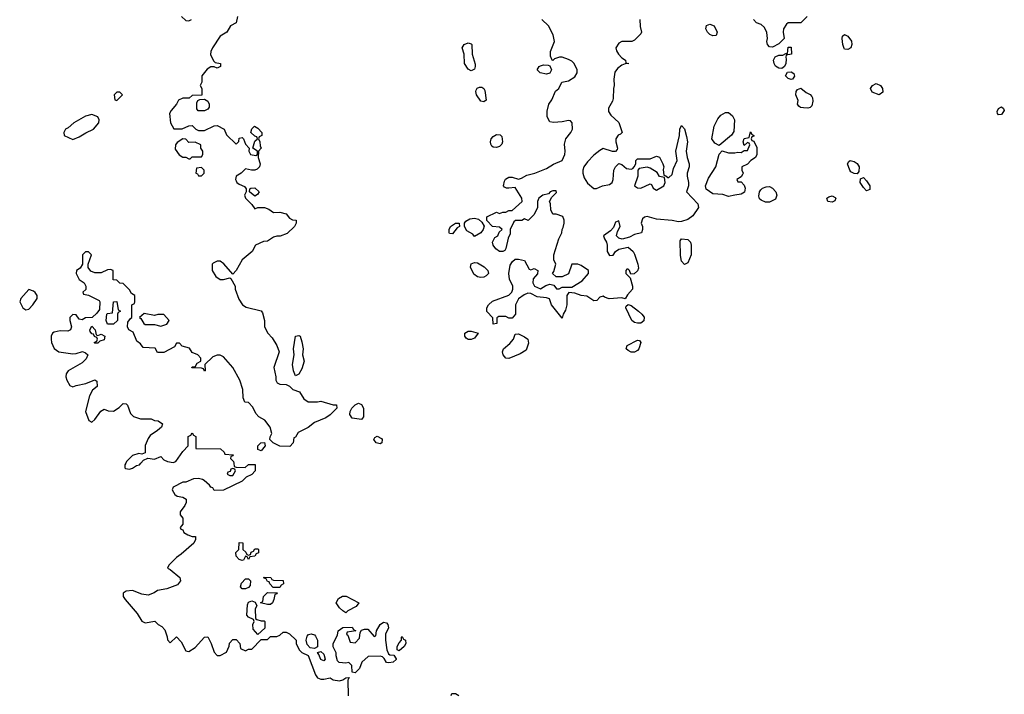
# Model space of a CAD drawing. Header units: inches. Extents: x 2396598 to 2566999, y 262085 to 451979.
# Tile 215 of 256: x 2514791 to 2521068, y 368525 to 372829. Entities that reach past the tile are written whole.
import ezdxf

# ---------------------------------------------------------------- set-up
doc = ezdxf.new("R2010")
doc.units = ezdxf.units.IN
doc.header["$MEASUREMENT"] = 0
for name, color, linetype in [('C5316', 7, 'Continuous'), ('C5317', 7, 'Continuous'), ('C5327', 7, 'Continuous')]:
    doc.layers.add(name, color=color, linetype=linetype)

msp = doc.modelspace()

# ---------------------------------------------------------------- linework, layer by layer
at = {"layer": 'C5316', "color": 5, "elevation": 40}
for points in [[(2516155.3, 370000), (2516158, 369978), (2516170, 369974), (2516227.3, 369972.7), (2516250, 369992), (2516292, 369992), (2516291.3, 369950), (2516270, 369928), (2516234, 369910), (2516210, 369886), (2516090, 369828), (2516030, 369826), (2516022, 369842), (2516010, 369846), (2516000.4, 369860.4), (2515966, 369890), (2515956.4, 369896.4), (2515930, 369902), (2515899.6, 369900.4), (2515850, 369878), (2515830, 369878), (2515770, 369846), (2515762, 369830), (2515779.6, 369799.6), (2515794, 369790), (2515830, 369782), (2515852, 369770), (2515852, 369750), (2515844.7, 369730), (2515814, 369690), (2515814, 369670), (2515832, 369650), (2515831.3, 369610), (2515814, 369590), (2515818, 369578), (2515830, 369574), (2515838, 369558), (2515862.8, 369542.8), (2515890, 369531.3), (2515912, 369532), (2515912.7, 369512.7), (2515902, 369490), (2515820.7, 369419.3), (2515790, 369399), (2515742, 369350), (2515734, 369330), (2515750, 369322), (2515811, 369270), (2515816, 369250), (2515796.3, 369223.7), (2515730, 369199.3), (2515670, 369188.7), (2515647.5, 369172.5), (2515610, 369157.2), (2515570, 369163.7), (2515510, 369187), (2515470, 369182.7), (2515451, 369170), (2515450.7, 369150), (2515463, 369130), (2515539.9, 369039.9), (2515570, 368991.3), (2515590, 368981), (2515651.6, 368991.6), (2515674, 368970), (2515698, 368958), (2515716, 368936), (2515731.6, 368891.6), (2515732.7, 368872.7), (2515750, 368854), (2515791.3, 368891.3), (2515819.8, 368859.8), (2515850, 368802), (2515859.6, 368799.6), (2515870, 368798), (2515910, 368824.7), (2515969.1, 368890.9), (2515990, 368892), (2516012, 368850), (2516030, 368794), (2516050, 368772), (2516070, 368772), (2516110, 368794), (2516127.3, 368832.7), (2516128.7, 368851.3), (2516150, 368874), (2516170, 368874), (2516194, 368850), (2516198, 368818), (2516230, 368802), (2516250, 368814), (2516270, 368814), (2516330, 368874), (2516370, 368874), (2516390, 368894), (2516430, 368894), (2516450, 368902), (2516470, 368922), (2516490, 368922), (2516510, 368912), (2516554, 368870), (2516554, 368850), (2516572, 368810), (2516590, 368792), (2516630, 368774), (2516676, 368650), (2516690, 368631.3), (2516710, 368621), (2516730, 368621), (2516770, 368631.3), (2516790, 368618), (2516830, 368612), (2516850, 368618), (2516870, 368631), (2516891.6, 368631.6), (2516883.6, 368616.4), (2516884.5, 368515.5)], [(2515467, 370000), (2515462, 369990), (2515462, 369970), (2515466.4, 369966.4), (2515490, 369961), (2515510, 369967.3), (2515535.5, 369984.5), (2515554, 369990), (2515563.4, 370000)], [(2517542, 368518), (2517546, 368530), (2517568.4, 368531.6), (2517590, 368518)]]:
    msp.add_lwpolyline(points, dxfattribs=at)
for points in [[(2516150, 369966), (2516138, 369962), (2516132.7, 369947.3), (2516118, 369942), (2516114, 369930), (2516130, 369922), (2516150, 369922), (2516166, 369950), (2516162, 369962)], [(2516250, 369414), (2516262, 369418), (2516267.3, 369432.7), (2516282, 369438), (2516290, 369454), (2516310, 369454), (2516314, 369450), (2516312.7, 369427.3), (2516298, 369422), (2516290, 369406), (2516258, 369402), (2516250, 369386), (2516242, 369402), (2516230, 369406), (2516218, 369382), (2516210, 369378), (2516190, 369386), (2516170, 369406), (2516169, 369431), (2516188, 369450), (2516190, 369494), (2516212.7, 369492.7), (2516214, 369450), (2516232.7, 369432.7), (2516238, 369418)], [(2516210, 369198), (2516198, 369210), (2516204.7, 369235.3), (2516230, 369262), (2516250, 369262), (2516262, 369250), (2516259.6, 369220.4), (2516250, 369206), (2516230, 369198)], [(2516450, 369206), (2516407.3, 369207.3), (2516386, 369230), (2516382, 369242), (2516370, 369246), (2516362, 369262), (2516350, 369266), (2516347.3, 369272.7), (2516391.6, 369271.6), (2516398, 369258), (2516410, 369254), (2516470.9, 369250.9), (2516472, 369230), (2516458, 369222)], [(2516370, 369098), (2516326, 369110), (2516342, 369118), (2516346, 369150), (2516370, 369174), (2516432.7, 369172.7), (2516430, 369166), (2516418, 369162), (2516412, 369130), (2516402, 369110), (2516390, 369098)], [(2516870, 369046), (2516850, 369058), (2516830, 369078), (2516809.4, 369109.4), (2516823.1, 369136.9), (2516848.9, 369151.1), (2516871.6, 369151.6), (2516952, 369110), (2516935.3, 369084.7), (2516882, 369058)], [(2516330, 368994), (2516350, 368994), (2516354, 368990), (2516352.7, 368947.3), (2516310, 368906), (2516280.4, 368940.4), (2516278, 368970), (2516286, 368990), (2516282, 369002), (2516250, 369018), (2516238, 369030), (2516243.1, 369096.9), (2516250, 369114), (2516270, 369122), (2516292.7, 369112.7), (2516302, 369090), (2516292, 369070), (2516294, 369010), (2516302, 369002)], [(2517145.2, 368725.2), (2517130, 368728.7), (2517114, 368754), (2517104, 368764), (2517090, 368769), (2517012.7, 368767.3), (2516972, 368730), (2516958, 368690), (2516930, 368662), (2516910, 368666), (2516908.7, 368708.7), (2516890, 368728), (2516870, 368724), (2516828.4, 368728.4), (2516818, 368738), (2516808.7, 368770), (2516808, 368790), (2516789, 368829), (2516789.1, 368849.1), (2516816.5, 368903.5), (2516822, 368930), (2516852, 368952), (2516910, 368954), (2516918, 368938), (2516934, 368930), (2516878, 368922), (2516874, 368910), (2516882, 368902), (2516898, 368858), (2516930, 368854), (2516956.4, 368883.6), (2516960.4, 368919.6), (2516970, 368934), (2516990, 368942), (2517010, 368942), (2517050, 368894), (2517062, 368898), (2517066, 368930), (2517088.9, 368971.1), (2517110, 368984.7), (2517130, 368982), (2517138, 368970), (2517142, 368950), (2517122, 368910), (2517122, 368870), (2517131, 368810), (2517142.8, 368782.8), (2517150, 368778), (2517176, 368776), (2517190.9, 368750.9), (2517190, 368748), (2517172, 368730)], [(2516670, 368817.2), (2516642.7, 368822.7), (2516624, 368844), (2516617.2, 368870), (2516624.5, 368895.5), (2516632.9, 368907.1), (2516650, 368910.7), (2516670, 368904.9), (2516676.9, 368896.9), (2516690.5, 368870), (2516690, 368828)], [(2517210, 368802), (2517198, 368810), (2517198, 368830), (2517210, 368854), (2517226, 368870), (2517226, 368890), (2517230, 368894), (2517238, 368878), (2517251.3, 368871.3), (2517252, 368850), (2517242, 368830)], [(2516730, 368738), (2516710, 368748), (2516699, 368779), (2516688.9, 368791.1), (2516710, 368798), (2516730, 368782), (2516738, 368750)]]:
    msp.add_lwpolyline(points, close=True, dxfattribs=at)
at = {"layer": 'C5317', "color": 5, "elevation": 40}
for points in [[(2516178.8, 372850), (2516171.6, 372808.4), (2516134, 372790), (2516111.3, 372750), (2516070, 372724), (2516021, 372650), (2516010, 372626), (2516006.8, 372606.8), (2516026, 372566), (2516036.9, 372556.9), (2516072, 372550), (2516071, 372530), (2516050, 372519), (2516030, 372528.7), (2516010, 372528.7), (2515987.1, 372512.9), (2515952, 372470), (2515952, 372430), (2515942, 372410), (2515952, 372390), (2515952.7, 372347.3), (2515890, 372346), (2515871.6, 372328.4), (2515830, 372328.7), (2515803.5, 372316.5), (2515791.3, 372290), (2515756, 372250), (2515746.8, 372230), (2515752, 372170), (2515772.7, 372132.7), (2515827.3, 372132.7), (2515870, 372152), (2515890, 372154), (2515914, 372130), (2515930, 372122), (2515970, 372122), (2516030, 372152), (2516050, 372154), (2516094, 372130), (2516110, 372094), (2516170, 372034), (2516187.3, 372052.7), (2516190, 372074), (2516210, 372078), (2516218, 372070), (2516230, 372034), (2516254, 372010), (2516252, 371990), (2516262, 371970), (2516296.4, 371963.6), (2516306, 371970), (2516306, 371990), (2516278, 372010), (2516290, 372054), (2516306, 372070), (2516302, 372082), (2516290, 372086), (2516265.2, 372110), (2516270, 372132), (2516288, 372150), (2516310, 372138), (2516334, 372110), (2516334, 372090), (2516318, 372082), (2516314, 372070), (2516322, 372050), (2516323.6, 372023.6), (2516331.3, 372010), (2516314, 371990), (2516312, 371950), (2516324, 371910), (2516318.8, 371890), (2516305.2, 371874.8), (2516289, 371869), (2516268.7, 371868.7), (2516230, 371878), (2516202, 371850), (2516171.3, 371830), (2516166.8, 371810), (2516170, 371802), (2516176, 371790), (2516190, 371778.8), (2516224.7, 371764.7), (2516234, 371750), (2516234, 371730), (2516224.7, 371710), (2516231.3, 371690), (2516270.8, 371650.8), (2516290, 371622), (2516309, 371631), (2516350.6, 371630.6), (2516379.9, 371619.9), (2516410, 371598), (2516450, 371601), (2516490, 371591.3), (2516510, 371562), (2516530, 371552), (2516554, 371550), (2516554, 371530), (2516542, 371510), (2516495.3, 371464.7), (2516451.1, 371448.9), (2516430, 371448.7), (2516410, 371442), (2516370, 371415.3), (2516346, 371414), (2516294, 371390), (2516274, 371350), (2516210, 371298), (2516171.6, 371228.4), (2516150, 371206), (2516092.1, 371272.1), (2516070, 371288.7), (2516050, 371288.7), (2516023.5, 371276.5), (2516018, 371270), (2516018.8, 371230), (2516041, 371190), (2516070, 371171), (2516090, 371171.3), (2516130, 371182), (2516138, 371178), (2516164.7, 371130), (2516164.7, 371110), (2516187.1, 371047.1), (2516212, 371010), (2516235.3, 370995.3), (2516330, 370971.3), (2516339.8, 370959.8), (2516351, 370910), (2516352, 370870), (2516372, 370830), (2516399.8, 370799.8), (2516430.9, 370750.9), (2516444.7, 370710), (2516412, 370610), (2516424.7, 370550), (2516424.7, 370530), (2516431.6, 370511.6), (2516450, 370504.7), (2516490, 370502), (2516511.1, 370491.1), (2516532, 370470), (2516574, 370454), (2516602, 370410), (2516630, 370392), (2516688.4, 370391.6), (2516710, 370396), (2516790, 370371.3), (2516810, 370372), (2516812, 370350), (2516771.1, 370308.9), (2516742, 370290), (2516670, 370259), (2516630, 370228), (2516565.4, 370194.6), (2516550, 370166), (2516538, 370162), (2516534, 370130), (2516512.7, 370107.3), (2516450, 370108.7), (2516406, 370130), (2516386, 370150), (2516388, 370168), (2516398, 370190), (2516388.7, 370230), (2516354.6, 370274.6), (2516316.4, 370296.4), (2516296.4, 370316.4), (2516278, 370358), (2516250, 370388), (2516226, 370390), (2516216.4, 370416.4), (2516214, 370470), (2516194, 370530), (2516149, 370610), (2516090, 370679), (2516070, 370689), (2516050, 370689.2), (2516021.4, 370678.6), (2515972, 370630), (2515974, 370590), (2515970, 370586), (2515962, 370602), (2515950, 370606), (2515887.3, 370607.3), (2515890, 370614), (2515910, 370614), (2515923.1, 370636.9), (2515946, 370650), (2515946, 370670), (2515926, 370690), (2515890, 370706), (2515873.6, 370733.6), (2515826, 370746), (2515810, 370766), (2515790, 370766), (2515778, 370742), (2515710, 370706), (2515670, 370706), (2515653.6, 370733.6), (2515578, 370738), (2515560.4, 370760.4), (2515538, 370778), (2515515.3, 370835.3), (2515486, 370850), (2515478, 370870), (2515480.4, 370899.6), (2515496.4, 370923.6), (2515506, 370930), (2515506, 371010), (2515522, 371018), (2515526, 371030), (2515526, 371070), (2515503.1, 371083.1), (2515490, 371106), (2515450, 371146), (2515430, 371148), (2515410, 371168), (2515386, 371170), (2515386, 371230), (2515370, 371235.3), (2515350, 371234), (2515310, 371214), (2515270, 371214), (2515244, 371224), (2515228.4, 371248.4), (2515228, 371270), (2515248, 371330), (2515230, 371348), (2515210, 371348), (2515192, 371330), (2515191.6, 371268.4), (2515176.9, 371243.1), (2515154, 371230), (2515152, 371210), (2515170, 371172), (2515202, 371150), (2515212, 371130), (2515211.6, 371108.4), (2515194, 371090), (2515198, 371078), (2515230, 371072), (2515296.9, 371036.9), (2515302, 371030), (2515299.6, 370980.4), (2515283.6, 370956.4), (2515254, 370930), (2515210, 370928), (2515190, 370915.3), (2515170, 370918), (2515150, 370946), (2515130, 370948), (2515111.6, 370928.4), (2515111.3, 370910), (2515122, 370870), (2515114, 370850), (2515098, 370842), (2515050, 370845.2), (2515010, 370836), (2515001, 370830), (2514990.8, 370810), (2514990.7, 370790), (2514993.4, 370770), (2515010, 370731), (2515041, 370710), (2515130, 370697.3), (2515150, 370698.8), (2515191.3, 370711.3), (2515210, 370704.7), (2515224.7, 370690), (2515214, 370666), (2515190, 370639), (2515101, 370590), (2515087.7, 370570), (2515086, 370550), (2515090.8, 370530), (2515110, 370496), (2515130, 370487.7), (2515150, 370496), (2515212.7, 370507.3), (2515270, 370531.3), (2515282, 370522), (2515284.7, 370490), (2515255.3, 370464.7), (2515236, 370430), (2515211, 370330), (2515231.6, 370271.6), (2515250, 370262), (2515270, 370278), (2515309.3, 370330.7), (2515330, 370344.7), (2515354.4, 370334.4), (2515390, 370330.8), (2515424.7, 370355.3), (2515450, 370381), (2515470, 370378), (2515478, 370370), (2515496.9, 370316.9), (2515516.9, 370296.9), (2515562, 370282), (2515630, 370282), (2515650, 370272), (2515674, 370270), (2515702, 370250), (2515694, 370230), (2515670, 370208), (2515622.8, 370177.2), (2515610, 370158), (2515591.6, 370111.6), (2515590, 370066), (2515570, 370058), (2515550, 370062), (2515510, 370048), (2515472, 370010), (2515467, 370000)], [(2515822, 372850), (2515850, 372824.7), (2515870, 372822), (2515886, 372830)], [(2519812, 372850), (2519770, 372808), (2519690, 372809), (2519678.8, 372801.2), (2519660.7, 372770), (2519657.3, 372750), (2519664.7, 372710), (2519630, 372674), (2519590, 372653.2), (2519570, 372655.3), (2519559, 372670), (2519553.2, 372690), (2519557.2, 372710), (2519552.9, 372747.1), (2519538.6, 372778.6), (2519518, 372798), (2519488, 372810), (2519469.2, 372830)], [(2518744.7, 372830), (2518746.4, 372786.4), (2518754.8, 372750), (2518750, 372738), (2518710, 372698), (2518694, 372690), (2518630, 372689), (2518610, 372679), (2518591, 372650), (2518594.8, 372630), (2518608.1, 372608.1), (2518630, 372584.7), (2518652, 372570), (2518654, 372554), (2518674, 372550), (2518650, 372548), (2518630, 372538), (2518602.5, 372517.5), (2518585.8, 372494.2), (2518578.8, 372450), (2518581, 372410), (2518576, 372390), (2518574.4, 372325.6), (2518570.8, 372309.2), (2518543.6, 372263.6), (2518543.6, 372243.6), (2518559.6, 372219.6), (2518610, 372174), (2518632, 372110), (2518622, 372098), (2518607.1, 372092.9), (2518591.3, 372070), (2518591, 372050), (2518602, 372010), (2518599.6, 372000.4), (2518590, 371988), (2518570, 371988), (2518510, 372008), (2518490, 371995.3), (2518450, 371965.2), (2518410, 371922), (2518387.6, 371890), (2518381.1, 371870), (2518381.3, 371850), (2518390, 371821), (2518410, 371786.8), (2518450, 371751.3), (2518468.4, 371751.6), (2518506, 371770), (2518550, 371778), (2518568, 371790), (2518575.3, 371810), (2518579, 371870), (2518589.1, 371890.9), (2518610, 371912), (2518630, 371904.7), (2518659.8, 371879.8), (2518690, 371876), (2518700.4, 371879.6), (2518708.7, 371890), (2518718, 371910), (2518718, 371930), (2518730, 371942), (2518810, 371942), (2518850, 371958), (2518870, 371952), (2518891.3, 371910), (2518898, 371890), (2518894, 371874), (2518898, 371838), (2518910, 371834), (2518922, 371822), (2518930, 371822), (2518950, 371842), (2518959.3, 371880.7), (2518982.7, 371930), (2518972.7, 371990), (2518997.2, 372090), (2518999, 372130), (2519010, 372154), (2519030, 372132), (2519042.8, 372082.8), (2519047.3, 372050), (2519040.4, 371990), (2519046, 371950), (2519059.3, 371910), (2519059.3, 371890), (2519047, 371850), (2519045.7, 371830), (2519054.9, 371790), (2519054.9, 371770), (2519041, 371730), (2519114.6, 371654.6), (2519118.8, 371630), (2519082.5, 371577.5), (2519050, 371555.1), (2519010, 371541.2), (2518990, 371539), (2518950, 371548), (2518850, 371557.2), (2518790, 371573.2), (2518774, 371570), (2518762, 371558), (2518752, 371530), (2518762, 371510), (2518762, 371490), (2518754, 371470), (2518710, 371459), (2518678, 371442), (2518630.9, 371429.1), (2518610, 371435.3), (2518595.3, 371450), (2518601.2, 371478.8), (2518618, 371510), (2518610, 371546), (2518590, 371538), (2518576, 371504), (2518557.3, 371482.7), (2518512, 371450), (2518518, 371430), (2518531.3, 371410), (2518536, 371390), (2518536, 371350), (2518550, 371324.7), (2518573.6, 371326.4), (2518589.3, 371350.7), (2518610, 371364.7), (2518670, 371378), (2518702, 371350), (2518710, 371334), (2518731.3, 371270), (2518735.3, 371244.7), (2518730, 371226), (2518707.3, 371207.3), (2518686, 371206), (2518678, 371230), (2518670, 371238), (2518662, 371238), (2518654, 371230), (2518654, 371210), (2518682, 371182), (2518698, 371130), (2518698, 371110), (2518666.4, 371073.6), (2518651.3, 371048.7), (2518630, 371055.3), (2518549, 371049), (2518518, 371058), (2518510, 371066), (2518490, 371058), (2518470, 371038), (2518450, 371035.3), (2518406, 371066), (2518370, 371069.4), (2518330, 371085.2), (2518291.3, 371088.7), (2518278, 371070), (2518278.4, 371010), (2518270, 370975.3), (2518256, 370950), (2518250, 370926), (2518182, 371010), (2518168.4, 371048.4), (2518150, 371055.3), (2518090, 371061.2), (2518050, 371082), (2518030, 371084), (2518006.4, 371073.6), (2517971.1, 371048.9), (2517952, 371010), (2517952, 370950), (2517930, 370926), (2517910, 370926), (2517890, 370935.3), (2517845.4, 370934.6), (2517832.7, 370927.3), (2517832, 370890), (2517810, 370886), (2517807.3, 370927.3), (2517768.4, 370968.4), (2517768.7, 370990), (2517779, 371010), (2517805.6, 371034.4), (2517908.9, 371071.1), (2517928.9, 371091.1), (2517935.3, 371110), (2517935.3, 371130), (2517912.9, 371172.9), (2517908.7, 371210), (2517918, 371262), (2517933.6, 371286.4), (2517950, 371302), (2517970, 371302), (2518010, 371292), (2518038, 371238), (2518050, 371234), (2518070, 371242), (2518094, 371230), (2518091.6, 371208.4), (2518063.6, 371176.4), (2518062, 371150), (2518072, 371130), (2518110, 371111.3), (2518145.6, 371134.4), (2518170, 371141), (2518196, 371136), (2518212.7, 371112.7), (2518230, 371112), (2518250, 371122), (2518310, 371122), (2518376, 371164), (2518418, 371210), (2518418, 371230), (2518370, 371261.2), (2518350, 371269.2), (2518311.6, 371268.4), (2518290, 371208), (2518250, 371188), (2518210, 371188), (2518188, 371210), (2518196.4, 371223.6), (2518208, 371270), (2518196.4, 371296.4), (2518195.3, 371330), (2518228, 371430), (2518248, 371470), (2518248.9, 371491.1), (2518256.4, 371503.6), (2518262, 371530), (2518262, 371550), (2518252.9, 371572.9), (2518210, 371588), (2518190, 371588), (2518176.4, 371616.4), (2518175.3, 371655.3), (2518168, 371670), (2518183.1, 371696.9), (2518213.6, 371726.4), (2518210, 371738), (2518190, 371737.2), (2518172, 371730), (2518161, 371719), (2518126, 371710), (2518101, 371690), (2518092, 371670), (2518092, 371630), (2518070, 371586), (2518032.7, 371547.3), (2518010, 371558), (2517991, 371549), (2517951.3, 371548.7), (2517941, 371539), (2517918, 371490), (2517916.9, 371463.1), (2517904.7, 371435.3), (2517891, 371370), (2517883.5, 371356.5), (2517870.7, 371349.3), (2517850, 371349.2), (2517826.5, 371366.5), (2517809, 371390), (2517804, 371410), (2517820.9, 371439.1), (2517838, 371450), (2517847.3, 371472.7), (2517866, 371490), (2517850, 371506), (2517806, 371510), (2517768, 371548), (2517768.9, 371571.1), (2517830, 371602), (2517850, 371592), (2517870, 371602), (2517890, 371602), (2517910, 371611.3), (2517930, 371612), (2517994, 371670), (2517992.3, 371690), (2517950, 371759), (2517910, 371753.2), (2517894, 371754), (2517881.2, 371761.2), (2517875.3, 371770), (2517881.2, 371798.8), (2517888.9, 371811.1), (2517910, 371824.7), (2517930, 371824.7), (2517970, 371812), (2517990, 371818), (2518023.3, 371836.7), (2518075.3, 371850), (2518150, 371880.5), (2518193.6, 371906.4), (2518250, 371931), (2518266, 371970), (2518269.2, 371990), (2518264, 372036), (2518273.2, 372070), (2518305.2, 372110), (2518314, 372130), (2518311.9, 372171.9), (2518303.1, 372183.1), (2518290, 372185.2), (2518250, 372177.2), (2518194, 372174), (2518170, 372178), (2518154, 372210), (2518153.6, 372246.4), (2518164, 372290), (2518183.2, 372316.8), (2518206, 372374), (2518228, 372390), (2518246, 372430), (2518290, 372438), (2518330, 372464.7), (2518344, 372490), (2518345.2, 372510), (2518325.2, 372550), (2518310, 372565.2), (2518290, 372576), (2518250, 372589), (2518231.1, 372588.9), (2518201, 372579), (2518190, 372568), (2518186, 372570), (2518175.3, 372595.3), (2518174.6, 372625.4), (2518201.2, 372690), (2518192.5, 372732.5), (2518162, 372790), (2518119, 372830)], [(2515563.4, 370000), (2515581.2, 370018.8), (2515608, 370032), (2515650, 370026), (2515690, 370042), (2515710, 370022), (2515734, 370010), (2515770, 370004.7), (2515786, 370010), (2515830, 370074), (2515866, 370110), (2515866, 370170), (2515882, 370178), (2515890, 370194), (2515898, 370178), (2515914, 370170), (2515914, 370094), (2516071.6, 370091.6), (2516094, 370070), (2516098, 370058), (2516152.7, 370052.7), (2516150, 370046), (2516138, 370042), (2516134, 370030), (2516154, 370010), (2516155.3, 370000)]]:
    msp.add_lwpolyline(points, dxfattribs=at)
for points in [[(2519210, 372725.2), (2519190, 372735.3), (2519175.3, 372750), (2519164, 372770), (2519170, 372791.3), (2519190, 372801), (2519218, 372790), (2519238, 372750), (2519230, 372728.7)], [(2517670, 372502), (2517650, 372512.7), (2517626, 372550), (2517623.7, 372610), (2517612.7, 372650), (2517625.2, 372670), (2517650, 372682), (2517670, 372676), (2517674, 372670), (2517675.3, 372610), (2517693.7, 372546.3), (2517695.3, 372530), (2517690, 372514)], [(2519650, 372517.2), (2519630, 372519.3), (2519610, 372533.2), (2519600.7, 372550), (2519597, 372570), (2519600.1, 372579.9), (2519607.2, 372592.8), (2519630, 372602.8), (2519656.4, 372603.6), (2519674, 372614), (2519686, 372614), (2519690, 372654), (2519710, 372654), (2519712, 372610), (2519678, 372602), (2519674, 372590), (2519678, 372578), (2519676, 372550), (2519666, 372530)], [(2518150, 372482), (2518109.3, 372489.3), (2518089.3, 372510), (2518102, 372530), (2518110, 372534.8), (2518130, 372541), (2518159.6, 372539.6), (2518170, 372534), (2518182, 372510), (2518170, 372488)], [(2519710, 372447), (2519690, 372453.2), (2519673.2, 372470), (2519685.6, 372494.4), (2519710, 372496), (2519726, 372486), (2519730.7, 372469.3), (2519718, 372450)], [(2517750, 372304), (2517730, 372309), (2517702, 372350), (2517698, 372370), (2517700.7, 372379.3), (2517707.5, 372392.5), (2517721.6, 372398.4), (2517738, 372398), (2517750.4, 372390.4), (2517757.1, 372377.1), (2517764.7, 372315.3)], [(2515430, 372366), (2515410, 372366), (2515394, 372350), (2515398, 372318), (2515410, 372314), (2515446, 372350)], [(2519815.9, 372264.1), (2519787.2, 372267.2), (2519769.5, 372269.5), (2519757.2, 372277.2), (2519748.7, 372290), (2519752.9, 372312.9), (2519739, 372350), (2519741.2, 372370), (2519750, 372384.7), (2519770, 372391.3), (2519804.5, 372364.5), (2519830.8, 372350.8), (2519839.8, 372339.8), (2519846, 372330), (2519847.3, 372310), (2519839.9, 372280.1), (2519830, 372268.7)], [(2515970, 372248), (2515928.4, 372248.4), (2515920.4, 372260.4), (2515920.4, 372299.6), (2515927.3, 372312.7), (2515940.4, 372319.6), (2515970, 372322), (2515991.3, 372310), (2515998, 372290), (2515998, 372270), (2515990, 372258)], [(2515250, 372224), (2515210, 372214.5), (2515136, 372170), (2515101, 372139), (2515082, 372130), (2515072, 372110), (2515074, 372090), (2515130, 372064.7), (2515170, 372081), (2515212.5, 372107.5), (2515262, 372130), (2515295.3, 372170), (2515298, 372190), (2515288.4, 372208.4)], [(2519250, 372026), (2519222, 372042), (2519204, 372070), (2519218.4, 372150), (2519242.5, 372197.5), (2519259.7, 372220.3), (2519290, 372238), (2519310, 372237.3), (2519335.5, 372215.5), (2519347.7, 372190), (2519344.5, 372115.5), (2519328.2, 372091.8)], [(2517830, 372014.5), (2517810, 372016), (2517801.2, 372021.2), (2517794.5, 372034.5), (2517792, 372050), (2517797, 372070), (2517810, 372084.9), (2517830, 372096.3), (2517854.4, 372094.4), (2517863.5, 372083.5), (2517868.2, 372050), (2517865.5, 372034.5), (2517850, 372020.9)], [(2519370, 371794), (2519390, 371794), (2519410, 371774), (2519414.8, 371754.8), (2519410.7, 371729.3), (2519390, 371715.3), (2519350, 371709), (2519310, 371702), (2519273.6, 371713.6), (2519210, 371717.2), (2519167, 371747), (2519163.7, 371770), (2519182, 371818), (2519229.3, 371890), (2519250, 371972), (2519270, 371992), (2519310, 371980.7), (2519350, 371978.8), (2519370, 371984.7), (2519390, 371982), (2519410, 371994), (2519430, 371994), (2519446, 372030), (2519442, 372042), (2519430, 372046), (2519410, 372026), (2519402, 372050), (2519410, 372072), (2519442, 372078), (2519450, 372114), (2519458, 372098), (2519471.1, 372091.1), (2519470, 372086), (2519458, 372082), (2519454, 372070), (2519458, 372058), (2519470, 372054), (2519490, 372014), (2519490.9, 371969.1), (2519482, 371950), (2519452, 371930), (2519430, 371908), (2519394, 371890), (2519394, 371870), (2519402, 371850), (2519399.6, 371840.4), (2519390, 371826), (2519362, 371810)], [(2515830, 372068), (2515794.8, 372045.2), (2515784.7, 372030), (2515782.8, 372002.8), (2515806.8, 371966.8), (2515830, 371951.3), (2515850, 371952), (2515870, 371942), (2515878, 371942), (2515890, 371954), (2515950, 371954), (2515958, 371970), (2515958, 371990), (2515946, 372010), (2515946, 372030), (2515910, 372048), (2515870, 372046), (2515850, 372066)], [(2515950, 371886), (2515918, 371882), (2515914, 371850), (2515924.7, 371844.7), (2515930, 371834), (2515950, 371834), (2515966, 371850), (2515966, 371870)], [(2518790, 371888.7), (2518741, 371879), (2518732, 371870), (2518731.3, 371830), (2518711.3, 371770), (2518730, 371756), (2518750, 371754.8), (2518810, 371782), (2518818, 371778), (2518830, 371754), (2518850, 371742), (2518898, 371770), (2518906, 371790), (2518902, 371822), (2518868.7, 371828.7), (2518854.6, 371854.6), (2518810, 371882)], [(2516290, 371704), (2516255.3, 371730), (2516258, 371750), (2516264.7, 371755.3), (2516290, 371757.3), (2516318, 371730), (2516306.4, 371713.6)], [(2519570, 371665.2), (2519546, 371666), (2519517, 371677), (2519507, 371687), (2519502.9, 371702.9), (2519507.3, 371730), (2519516.3, 371743.7), (2519526, 371754), (2519550, 371763.8), (2519570, 371765.5), (2519590, 371754.8), (2519610.3, 371730.3), (2519618, 371710), (2519610, 371684)], [(2519970, 371665.1), (2519942, 371670), (2519937.2, 371690), (2519950, 371699.1), (2519970, 371704.9), (2519990, 371694.8), (2519993.4, 371690), (2519987.1, 371672.9)], [(2517550, 371462), (2517530, 371466), (2517528, 371470), (2517528.4, 371491.6), (2517538, 371510), (2517568.4, 371531.6), (2517591.6, 371531.6), (2517594, 371510), (2517579.6, 371500.4)], [(2517690, 371446), (2517680.4, 371460.4), (2517642, 371482), (2517626, 371510), (2517626, 371530), (2517635.3, 371544.7), (2517661.2, 371558.8), (2517690, 371562.8), (2517716, 371556), (2517736.9, 371536.9), (2517752, 371512), (2517744.7, 371490), (2517730.7, 371469.3)], [(2519030, 371268), (2519009.3, 371289.3), (2519004.1, 371324.1), (2519002, 371418), (2519010, 371432), (2519050, 371426.8), (2519066.8, 371410), (2519070.7, 371390), (2519070.6, 371329.4), (2519050, 371278)], [(2517730, 371183.7), (2517709.6, 371189.6), (2517685.6, 371205.6), (2517665.2, 371250), (2517669.3, 371270.7), (2517690, 371281), (2517710, 371278.8), (2517751.8, 371251.8), (2517776, 371230), (2517778.8, 371210), (2517765.5, 371194.5), (2517750, 371186)], [(2514850, 371108.7), (2514798, 371050), (2514791, 371030), (2514811.3, 370990), (2514830, 370978.8), (2514850, 370982.8), (2514875.3, 371010), (2514902, 371050), (2514902, 371070), (2514890, 371088), (2514878, 371098)], [(2515350, 370886), (2515342, 370910), (2515346, 370950), (2515350, 370954), (2515382, 370958), (2515388, 371030), (2515410, 371032), (2515418, 370978), (2515434, 370970), (2515418, 370962), (2515414, 370950), (2515414, 370910), (2515390, 370886)], [(2515584.7, 370955.3), (2515554, 370930), (2515563.6, 370923.6), (2515582, 370890), (2515590, 370884.7), (2515650, 370884.7), (2515690, 370874.8), (2515730, 370886.8), (2515744, 370910), (2515710, 370948.7), (2515671.1, 370948.9), (2515650, 370942)], [(2518730, 370893.2), (2518710, 370897.2), (2518694, 370910), (2518655.3, 370990), (2518658, 371002), (2518670, 371012), (2518690, 371006), (2518736, 370970), (2518758, 370950), (2518770.9, 370930.9), (2518770, 370908), (2518750, 370894)], [(2515290, 370814), (2515310, 370822), (2515334, 370810), (2515330, 370786), (2515302, 370778), (2515290, 370766), (2515270, 370766), (2515266, 370770), (2515282, 370778), (2515286, 370790), (2515282, 370802), (2515267.3, 370807.3), (2515262, 370822), (2515250, 370826), (2515240.4, 370840.4), (2515238, 370850), (2515250, 370874), (2515272, 370850), (2515278, 370818)], [(2517670, 370788.7), (2517649.1, 370789.1), (2517636.4, 370796.4), (2517628, 370810), (2517628, 370830), (2517650, 370841), (2517670, 370841), (2517714, 370830), (2517690, 370798)], [(2516550, 370558), (2516536, 370590), (2516529.3, 370630), (2516541.2, 370690), (2516537.2, 370730), (2516549.2, 370810), (2516570, 370814.8), (2516578, 370810), (2516590, 370774), (2516597.3, 370730), (2516594.8, 370690), (2516603.8, 370650), (2516590, 370602), (2516570, 370568.7)], [(2517910, 370668.7), (2517889.3, 370669.3), (2517874, 370690), (2517869.3, 370710), (2517876, 370730), (2517916.3, 370763.7), (2517939, 370790), (2517950, 370822), (2517970, 370824.7), (2518010, 370806), (2518030, 370790.8), (2518035.3, 370764.7), (2518018.8, 370721.2), (2517982, 370698)], [(2518710, 370708.7), (2518690, 370709), (2518670, 370718), (2518658, 370730), (2518664, 370750), (2518730, 370784.7), (2518742, 370782), (2518751.3, 370770), (2518738, 370730), (2518730, 370718)], [(2516970, 370278), (2516910, 370288), (2516895.3, 370310), (2516898, 370330), (2516908, 370350), (2516930, 370372), (2516950, 370382), (2516970, 370374), (2516982, 370350), (2516983.6, 370296.4)], [(2517090, 370122.7), (2517064, 370130), (2517048.7, 370150), (2517055.3, 370164.7), (2517070, 370171.3), (2517096.4, 370156.4), (2517100.7, 370150), (2517098.8, 370130)], [(2516330, 370078), (2516310, 370088), (2516308.7, 370110), (2516328, 370130), (2516351.6, 370131.6), (2516356, 370110)]]:
    msp.add_lwpolyline(points, close=True, dxfattribs=at)
at = {"layer": 'C5327', "color": 5, "elevation": 40}
for points in [[(2520070, 372639), (2520050, 372642), (2520046.3, 372646.3), (2520038, 372670), (2520034, 372710), (2520036.4, 372723.6), (2520050, 372734), (2520070, 372724.7), (2520092.8, 372692.8), (2520094.8, 372670), (2520090, 372648.7)], [(2520270, 372349.3), (2520226.3, 372366.3), (2520215.3, 372390), (2520228, 372410), (2520250, 372421), (2520278, 372410), (2520290.7, 372390), (2520293.2, 372366.8)], [(2521030, 372221.2), (2521023.7, 372230), (2521022.9, 372242.9), (2521030, 372262.8), (2521050, 372272.7), (2521062.5, 372262.5), (2521067.7, 372250), (2521050, 372223.7)], [(2520130, 371846), (2520110, 371848), (2520090, 371858), (2520082, 371870), (2520068.7, 371910), (2520076.4, 371923.6), (2520086, 371930), (2520110, 371924.7), (2520130, 371911.3), (2520142, 371890), (2520139.6, 371860.4)], [(2520190, 371738), (2520170, 371758), (2520149, 371790), (2520150, 371814), (2520170, 371822), (2520190, 371802), (2520211, 371770), (2520210, 371746)]]:
    msp.add_lwpolyline(points, close=True, dxfattribs=at)

doc.saveas('drawing.dxf')
